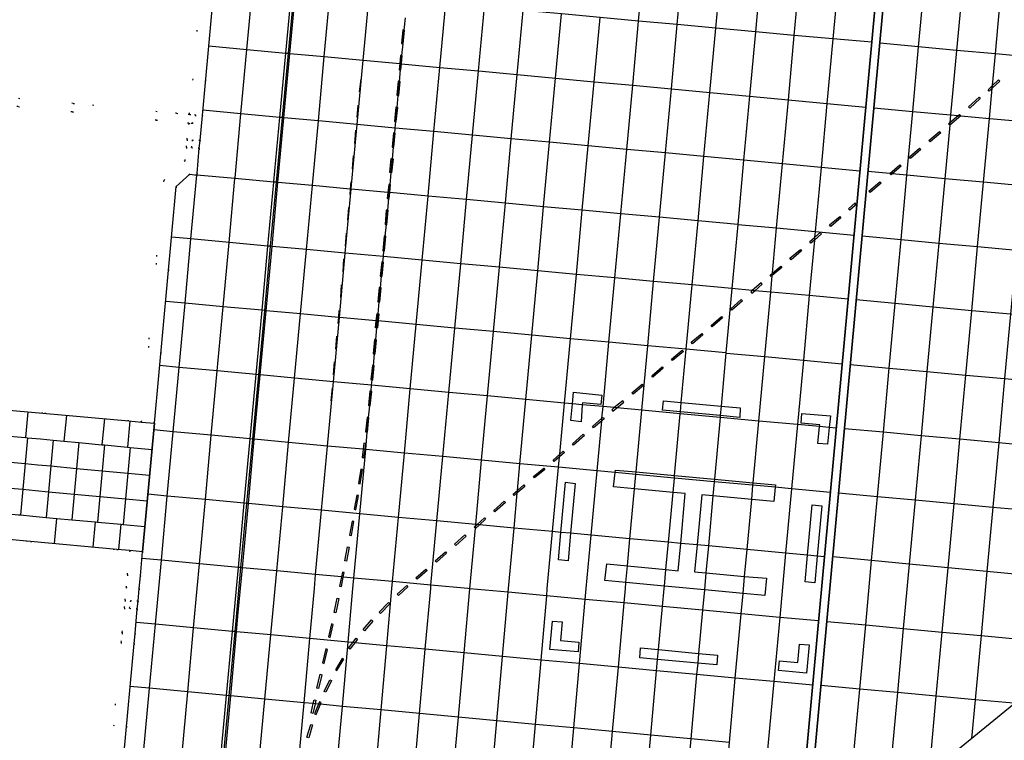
# Model space of a CAD drawing. Header units: metres. Extents: x 174791 to 179073, y 406431 to 409043.
# Tile 92 of 256: x 176082 to 176158, y 407238 to 407294. Entities that reach past the tile are written whole.
import ezdxf

# ---------------------------------------------------------------- set-up
doc = ezdxf.new("R2010")
doc.units = ezdxf.units.M
doc.linetypes.add('DOT', pattern=[6.35, 0, -6.35])
for name, color, linetype in [('terreindeelbegroeid', 254, 'DOT'), ('terreindeelonbegroeid', 254, 'DOT'), ('wegdeel_platform_vliegverkeer', 254, 'Continuous'), ('wegdeel_rijbaan', 254, 'Continuous'), ('wegdeel_rolbaan', 254, 'Continuous'), ('weginrichtingselement_markering_vliegtuigverharding', 254, 'Continuous'), ('weginrichtingselement_voeg_vliegtuigverharding', 254, 'Continuous')]:
    doc.layers.add(name, color=color, linetype=linetype)

msp = doc.modelspace()

# ---------------------------------------------------------------- linework, layer by layer
at = {"layer": 'terreindeelbegroeid'}
for points in [[(176120.87, 407158.629, 0), (176121.16, 407163.448, 0), (176125.802, 407213.604, 0), (176137.86, 407223.429, 0), (176145.432, 407213.991, 0), (176157.218, 407223.581, 0), (176149.639, 407233.027, 0), (176149.31, 407233.446, 0), (176178.076, 407256.918, 0), (176185.172, 407334.083, 0)], [(176081.451, 407317.124, 0), (176088.469, 407316.478, 0), (176096.359, 407315.751, 0), (176097.355, 407315.659, 0), (176096.546, 407306.857, 0), (176096.336, 407304.604, 0), (176096.281, 407304.007, 0), (176096.128, 407302.372, 0), (176094.687, 407286.774, 0), (176094.685, 407286.755, 0), (176093.689, 407286.85, 0), (176085.658, 407287.613, 0), (176081.43, 407288.015, 0)], [(176097.124, 407302.28, 0), (176095.683, 407286.682, 0), (176095.503, 407284.731, 0), (176094.906, 407284.786, 0), (176094.85, 407284.189, 0), (176095.448, 407284.134, 0), (176095.269, 407282.194, 0), (176095.256, 407282.061, 0), (176094.708, 407282.135, 0), (176093.652, 407281.17, 0), (176091.965, 407262.82, 0), (176090.969, 407262.909, 0), (176092.692, 407281.647, 0), (176094.354, 407283.167, 0), (176094.452, 407284.226, 0), (176094.507, 407284.823, 0), (176094.623, 407286.076, 0), (176094.925, 407286.046, 0), (176095.168, 407286.709, 0), (176094.685, 407286.755, 0), (176094.687, 407286.774, 0), (176096.128, 407302.372, 0)], [(176081.408, 407287.365, 0), (176085.594, 407286.956, 0), (176092.117, 407286.32, 0), (176094.623, 407286.076, 0), (176094.507, 407284.823, 0), (176094.452, 407284.226, 0), (176094.354, 407283.167, 0), (176092.692, 407281.647, 0), (176090.969, 407262.909, 0), (176089.973, 407262.998, 0), (176083.319, 407263.592, 0), (176077.171, 407264.141, 0)]]:
    msp.add_polyline3d(points, dxfattribs=at)
for points in [[(176090.053, 407252.948, 0), (176089.882, 407251.083, 0), (176089.791, 407250.091, 0), (176089.701, 407249.105, 0), (176089.646, 407248.507, 0), (176089.471, 407246.609, 0), (176089.468, 407246.574, 0), (176089.4, 407245.841, 0), (176085.404, 407202.414, 0), (176085.403, 407202.396, 0), (176084.405, 407202.471, 0), (176077.417, 407202.993, 0), (176072.324, 407203.373, 0), (176071.611, 407203.41, 0), (176070.924, 407203.6, 0), (176070.066, 407204.13, 0), (176070.236, 407204.872, 0), (176070.942, 407208.156, 0), (176071.829, 407213.708, 0), (176075.6, 407254.236, 0), (176075.606, 407254.278, 0), (176082.352, 407253.657, 0), (176089.058, 407253.039, 0)], [(176091.049, 407252.856, 0), (176090.878, 407250.992, 0), (176090.787, 407250, 0), (176090.696, 407249.013, 0), (176090.099, 407249.068, 0), (176090.044, 407248.471, 0), (176090.641, 407248.416, 0), (176090.467, 407246.52, 0), (176090.464, 407246.485, 0), (176090.396, 407245.749, 0), (176086.4, 407202.322, 0), (176085.403, 407202.396, 0), (176085.404, 407202.414, 0), (176089.4, 407245.841, 0), (176089.468, 407246.574, 0), (176089.471, 407246.609, 0), (176089.646, 407248.507, 0), (176089.701, 407249.105, 0), (176089.791, 407250.091, 0), (176089.882, 407251.083, 0), (176090.053, 407252.948, 0)]]:
    msp.add_polyline3d(points, close=True, dxfattribs=at)
at = {"layer": 'terreindeelonbegroeid'}
for points in [[(176094.685, 407286.755, 0), (176095.168, 407286.709, 0), (176094.925, 407286.046, 0), (176094.623, 407286.076, 0), (176092.117, 407286.32, 0), (176085.594, 407286.956, 0), (176081.408, 407287.365, 0), (176080.739, 407287.387, 0), (176080.76, 407288.037, 0), (176081.43, 407288.015, 0), (176085.658, 407287.613, 0), (176093.689, 407286.85, 0)], [(176095.503, 407284.731, 0), (176095.448, 407284.134, 0), (176094.85, 407284.189, 0), (176094.906, 407284.786, 0)], [(176090.696, 407249.013, 0), (176090.641, 407248.416, 0), (176090.044, 407248.471, 0), (176090.099, 407249.068, 0)]]:
    msp.add_polyline3d(points, close=True, dxfattribs=at)
at = {"layer": 'wegdeel_platform_vliegverkeer'}
for points in [[(176155.521, 407371.929, 0), (176142.302, 407227.728, 0), (176141.611, 407227.164, 0), (176154.91, 407371.985, 0)], [(176187.35, 407357.08, 0), (176185.172, 407334.083, 0), (176178.076, 407256.918, 0), (176149.31, 407233.446, 0), (176142.302, 407227.728, 0), (176155.521, 407371.929, 0), (176188.396, 407368.904, 0), (176187.283, 407357.086, 0)]]:
    msp.add_polyline3d(points, close=True, dxfattribs=at)
at = {"layer": 'wegdeel_rijbaan'}
msp.add_polyline3d([(176077.171, 407264.141, 0), (176083.319, 407263.592, 0), (176089.973, 407262.998, 0), (176090.969, 407262.909, 0), (176091.965, 407262.82, 0), (176091.049, 407252.856, 0), (176090.053, 407252.948, 0), (176089.058, 407253.039, 0), (176082.352, 407253.657, 0), (176075.606, 407254.278, 0), (176075.258, 407254.31, 0), (176075.456, 407256.275, 0), (176075.996, 407262.259, 0), (176076.175, 407264.23, 0)], close=True, dxfattribs=at)
at = {"layer": 'wegdeel_rolbaan'}
for points in [[(176154.91, 407371.985, 0), (176141.611, 407227.164, 0), (176125.53, 407214.043, 0), (176125.278, 407214.081, 0), (176120.669, 407164.078, 0), (176120.325, 407159.103, 0), (176120.33, 407154.07, 0)], [(176086.4, 407202.322, 0), (176090.396, 407245.749, 0), (176090.464, 407246.485, 0), (176090.467, 407246.52, 0), (176090.641, 407248.416, 0), (176090.696, 407249.013, 0), (176090.787, 407250, 0), (176090.878, 407250.992, 0), (176091.049, 407252.856, 0), (176091.965, 407262.82, 0), (176093.652, 407281.17, 0), (176094.708, 407282.135, 0), (176095.256, 407282.061, 0), (176095.269, 407282.194, 0), (176095.448, 407284.134, 0), (176095.503, 407284.731, 0), (176095.683, 407286.682, 0), (176097.124, 407302.28, 0)]]:
    msp.add_polyline3d(points, dxfattribs=at)
at = {"layer": 'weginrichtingselement_markering_vliegtuigverharding'}
for p, q in [((176107.966, 407289.502), (176107.834, 407288.503)), ((176107.75, 407287.48), (176107.673, 407286.511)), ((176107.551, 407285.542), (176107.479, 407284.498)), ((176107.369, 407283.545), (176107.301, 407282.547)), ((176107.006, 407279.551), (176106.937, 407278.553)), ((176106.825, 407277.554), (176106.756, 407276.556)), ((176106.643, 407275.557), (176106.574, 407274.559)), ((176106.462, 407273.56), (176106.393, 407272.562)), ((176106.095, 407269.563), (176106.009, 407268.552)), ((176105.907, 407267.577), (176105.825, 407266.559)), ((176105.748, 407265.571), (176105.641, 407264.562)), ((176104.947, 407243.32), (176104.687, 407242.248))]:
    msp.add_line(p, q, dxfattribs=at)
for points in [[(176102.795, 407296.467, 0), (176102.336, 407291.504, 0), (176101.875, 407286.519, 0), (176101.411, 407281.5, 0), (176100.953, 407276.54, 0), (176100.492, 407271.555, 0), (176100.032, 407266.578, 0), (176099.57, 407261.588, 0), (176099.11, 407256.604, 0), (176098.65, 407251.628, 0), (176098.268, 407247.499, 0), (176098.191, 407246.662, 0), (176097.732, 407241.689, 0), (176097.269, 407236.669, 0), (176096.814, 407231.736, 0), (176096.354, 407226.748, 0), (176095.896, 407221.778, 0), (176095.435, 407216.788, 0), (176094.977, 407211.814, 0), (176094.518, 407206.846, 0)], [(176094.687, 407206.831, 0), (176095.142, 407211.798, 0), (176095.598, 407216.773, 0), (176096.056, 407221.763, 0), (176096.511, 407226.734, 0), (176096.968, 407231.721, 0), (176097.42, 407236.655, 0), (176097.88, 407241.675, 0), (176098.336, 407246.649, 0), (176098.474, 407248.152, 0), (176098.793, 407251.615, 0), (176099.252, 407256.591, 0), (176099.712, 407261.575, 0), (176100.172, 407266.565, 0), (176100.631, 407271.543, 0), (176101.09, 407276.527, 0), (176101.548, 407281.488, 0), (176102.01, 407286.506, 0), (176102.47, 407291.492, 0), (176102.928, 407296.455, 0)], [(176111.27, 407292.241, 0), (176111.368, 407293.302, 0), (176111.347, 407293.304, 0), (176111.229, 407293.315, 0), (176111.131, 407292.254, 0), (176111.249, 407292.243, 0), (176111.27, 407292.241, 0)], [(176111.084, 407290.219, 0), (176111.128, 407290.688, 0), (176111.187, 407291.327, 0), (176111.165, 407291.329, 0), (176111.048, 407291.34, 0), (176110.989, 407290.701, 0), (176110.945, 407290.232, 0), (176111.063, 407290.221, 0), (176111.084, 407290.219, 0)], [(176110.917, 407288.234, 0), (176111.014, 407289.321, 0), (176110.98, 407289.324, 0), (176110.875, 407289.333, 0), (176110.778, 407288.246, 0), (176110.88, 407288.237, 0), (176110.917, 407288.234, 0)], [(176157.527, 407289.346, 0), (176156.943, 407288.795, 0), (176156.711, 407288.576, 0), (176156.615, 407288.678, 0), (176156.963, 407289.006, 0), (176157.431, 407289.448, 0), (176157.527, 407289.346, 0)], [(176156.018, 407287.984, 0), (176155.201, 407287.258, 0), (176155.108, 407287.363, 0), (176155.925, 407288.089, 0), (176156.018, 407287.984, 0)], [(176110.724, 407286.208, 0), (176110.839, 407287.3, 0), (176110.794, 407287.305, 0), (176110.7, 407287.315, 0), (176110.585, 407286.223, 0), (176110.693, 407286.211, 0), (176110.724, 407286.208, 0)], [(176154.5, 407286.659, 0), (176153.643, 407285.93, 0), (176153.552, 407286.037, 0), (176153.661, 407286.13, 0), (176154.304, 407286.677, 0), (176154.409, 407286.766, 0), (176154.5, 407286.659, 0)], [(176152.95, 407285.33, 0), (176152.12, 407284.625, 0), (176152.029, 407284.732, 0), (176152.859, 407285.437, 0), (176152.95, 407285.33, 0)], [(176110.541, 407284.216, 0), (176110.645, 407285.316, 0), (176110.611, 407285.319, 0), (176110.506, 407285.329, 0), (176110.402, 407284.229, 0), (176110.509, 407284.219, 0), (176110.541, 407284.216, 0)], [(176151.398, 407284.037, 0), (176150.605, 407283.356, 0), (176150.514, 407283.462, 0), (176151.307, 407284.143, 0), (176151.398, 407284.037, 0)], [(176110.22, 407282.255, 0), (176110.331, 407283.337, 0), (176110.427, 407283.327, 0), (176110.47, 407283.323, 0), (176110.359, 407282.241, 0), (176110.327, 407282.244, 0), (176110.22, 407282.255, 0)], [(176149.003, 407282.177, 0), (176149.788, 407282.864, 0), (176149.88, 407282.759, 0), (176149.187, 407282.152, 0), (176149.095, 407282.072, 0), (176149.01, 407282.169, 0), (176149.003, 407282.177, 0)], [(176107.188, 407281.548, 0), (176107.148, 407280.977, 0), (176107.119, 407280.55, 0)], [(176110.169, 407280.231, 0), (176110.214, 407280.698, 0), (176110.275, 407281.324, 0), (176110.242, 407281.327, 0), (176110.136, 407281.338, 0), (176110.075, 407280.71, 0), (176110.03, 407280.245, 0), (176110.141, 407280.234, 0), (176110.169, 407280.231, 0)], [(176148.324, 407281.424, 0), (176147.471, 407280.699, 0), (176147.38, 407280.806, 0), (176148.233, 407281.531, 0), (176148.324, 407281.424, 0)], [(176109.995, 407278.212, 0), (176110.082, 407279.329, 0), (176110.058, 407279.331, 0), (176109.942, 407279.34, 0), (176109.855, 407278.223, 0), (176109.956, 407278.215, 0), (176109.995, 407278.212, 0)], [(176145.888, 407279.342, 0), (176145.8, 407279.435, 0), (176146.318, 407279.915, 0), (176146.312, 407279.704, 0), (176145.888, 407279.342, 0)], [(176145.208, 407278.739, 0), (176144.417, 407278.083, 0), (176144.328, 407278.191, 0), (176145.119, 407278.847, 0), (176145.208, 407278.739, 0)], [(176109.81, 407276.183, 0), (176109.914, 407277.314, 0), (176109.873, 407277.318, 0), (176109.775, 407277.327, 0), (176109.671, 407276.196, 0), (176109.769, 407276.187, 0), (176109.81, 407276.183, 0)], [(176143.701, 407277.495, 0), (176143.152, 407277.021, 0), (176142.884, 407276.79, 0), (176142.793, 407276.896, 0), (176143.171, 407277.222, 0), (176143.61, 407277.601, 0), (176143.701, 407277.495, 0)], [(176142.158, 407276.175, 0), (176141.346, 407275.499, 0), (176141.256, 407275.607, 0), (176142.068, 407276.283, 0), (176142.158, 407276.175, 0)], [(176109.618, 407274.215, 0), (176109.732, 407275.312, 0), (176109.689, 407275.316, 0), (176109.593, 407275.326, 0), (176109.479, 407274.229, 0), (176109.588, 407274.218, 0), (176109.618, 407274.215, 0)], [(176140.627, 407274.881, 0), (176139.88, 407274.263, 0), (176139.799, 407274.196, 0), (176139.71, 407274.304, 0), (176139.898, 407274.46, 0), (176140.538, 407274.989, 0), (176140.627, 407274.881, 0)], [(176109.437, 407272.218, 0), (176109.548, 407273.319, 0), (176109.506, 407273.323, 0), (176109.409, 407273.333, 0), (176109.298, 407272.232, 0), (176109.404, 407272.221, 0), (176109.437, 407272.218, 0)], [(176138.307, 407272.907, 0), (176138.522, 407273.095, 0), (176139.106, 407273.605, 0), (176139.014, 407273.71, 0), (176138.329, 407273.112, 0), (176138.215, 407273.012, 0), (176138.307, 407272.907, 0)], [(176137.571, 407272.303, 0), (176136.759, 407271.581, 0), (176136.666, 407271.686, 0), (176137.478, 407272.408, 0), (176137.571, 407272.303, 0)], [(176106.28, 407271.563, 0), (176106.235, 407271.027, 0), (176106.196, 407270.562, 0)], [(176109.118, 407270.225, 0), (176109.172, 407270.758, 0), (176109.23, 407271.322, 0), (176109.321, 407271.313, 0), (176109.369, 407271.308, 0), (176109.312, 407270.745, 0), (176109.257, 407270.211, 0), (176109.22, 407270.215, 0), (176109.118, 407270.225, 0)], [(176136.033, 407270.986, 0), (176135.229, 407270.28, 0), (176135.137, 407270.385, 0), (176135.941, 407271.091, 0), (176136.033, 407270.986, 0)], [(176134.499, 407269.68, 0), (176133.691, 407268.985, 0), (176133.6, 407269.091, 0), (176134.408, 407269.786, 0), (176134.499, 407269.68, 0)], [(176109.083, 407268.194, 0), (176109.178, 407269.297, 0), (176109.136, 407269.301, 0), (176109.039, 407269.309, 0), (176108.944, 407268.206, 0), (176109.034, 407268.198, 0), (176109.083, 407268.194, 0)], [(176132.989, 407268.381, 0), (176132.158, 407267.682, 0), (176132.068, 407267.789, 0), (176132.899, 407268.488, 0), (176132.989, 407268.381, 0)], [(176108.9, 407266.187, 0), (176109.007, 407267.289, 0), (176108.951, 407267.295, 0), (176108.868, 407267.303, 0), (176108.761, 407266.201, 0), (176108.85, 407266.192, 0), (176108.9, 407266.187, 0)], [(176131.432, 407267.087, 0), (176130.629, 407266.387, 0), (176130.537, 407266.493, 0), (176131.34, 407267.193, 0), (176131.432, 407267.087, 0)], [(176129.89, 407265.75, 0), (176129.09, 407265.069, 0), (176128.999, 407265.176, 0), (176129.799, 407265.857, 0), (176129.89, 407265.75, 0)], [(176108.709, 407264.174, 0), (176108.821, 407265.288, 0), (176108.767, 407265.293, 0), (176108.682, 407265.302, 0), (176108.57, 407264.188, 0), (176108.664, 407264.179, 0), (176108.709, 407264.174, 0)], [(176125.052, 407262.928, 0), (176124.267, 407263.022, 0), (176124.386, 407264.326, 0), (176124.467, 407265.219, 0), (176126.653, 407265.004, 0), (176126.591, 407264.27, 0), (176125.161, 407264.403, 0), (176125.15, 407264.255, 0), (176125.052, 407262.928, 0)], [(176127.528, 407263.756, 0), (176127.83, 407264.008, 0), (176128.372, 407264.458, 0), (176128.282, 407264.566, 0), (176127.633, 407264.026, 0), (176127.438, 407263.864, 0), (176127.528, 407263.756, 0)], [(176131.359, 407263.826, 0), (176131.451, 407264.549, 0), (176132.828, 407264.425, 0), (176135.919, 407264.147, 0), (176137.397, 407264.014, 0), (176137.372, 407263.274, 0), (176135.852, 407263.414, 0), (176132.761, 407263.697, 0), (176131.359, 407263.826, 0)], [(176108.484, 407262.133, 0), (176108.606, 407263.257, 0), (176108.58, 407263.26, 0), (176108.467, 407263.272, 0), (176108.345, 407262.148, 0), (176108.476, 407262.134, 0), (176108.484, 407262.133, 0)], [(176126.851, 407263.163, 0), (176126.658, 407262.996, 0), (176126.024, 407262.448, 0), (176125.932, 407262.554, 0), (176126.677, 407263.198, 0), (176126.759, 407263.269, 0), (176126.851, 407263.163, 0)], [(176142.112, 407262.824, 0), (176142.187, 407263.582, 0), (176144.394, 407263.382, 0), (176144.298, 407262.485, 0), (176144.159, 407261.183, 0), (176143.422, 407261.254, 0), (176143.548, 407262.554, 0), (176143.562, 407262.697, 0), (176142.112, 407262.824, 0)], [(176125.321, 407261.864, 0), (176124.472, 407261.124, 0), (176124.38, 407261.23, 0), (176125.229, 407261.97, 0), (176125.321, 407261.864, 0)], [(176108.219, 407260.141, 0), (176108.3, 407260.783, 0), (176108.358, 407261.245, 0), (176108.219, 407261.262, 0), (176108.16, 407260.796, 0), (176108.08, 407260.158, 0), (176108.219, 407260.141, 0)], [(176123.763, 407260.544, 0), (176123.382, 407260.208, 0), (176122.972, 407259.848, 0), (176122.88, 407259.953, 0), (176123.4, 407260.411, 0), (176123.671, 407260.649, 0), (176123.763, 407260.544, 0)], [(176107.929, 407258.128, 0), (176108.108, 407259.223, 0), (176107.97, 407259.246, 0), (176107.791, 407258.151, 0), (176107.929, 407258.128, 0)], [(176122.247, 407259.239, 0), (176121.456, 407258.579, 0), (176121.366, 407258.686, 0), (176122.157, 407259.346, 0), (176122.247, 407259.239, 0)], [(176139.439, 407250.795, 0), (176139.318, 407249.462, 0), (176137.616, 407249.62, 0), (176134.616, 407249.897, 0), (176131.517, 407250.184, 0), (176128.533, 407250.461, 0), (176126.886, 407250.613, 0), (176127.042, 407251.907, 0), (176128.652, 407251.755, 0), (176131.636, 407251.474, 0), (176132.59, 407251.384, 0), (176132.782, 407253.499, 0), (176133.134, 407257.363, 0), (176132.186, 407257.454, 0), (176129.203, 407257.742, 0), (176127.583, 407257.898, 0), (176127.698, 407258.994, 0), (176127.718, 407259.189, 0), (176129.323, 407259.041, 0), (176132.307, 407258.765, 0), (176135.401, 407258.479, 0), (176138.404, 407258.201, 0), (176140.128, 407258.042, 0), (176140.108, 407257.85, 0), (176139.996, 407256.754, 0), (176138.286, 407256.909, 0), (176135.282, 407257.182, 0), (176134.427, 407257.26, 0), (176134.06, 407253.381, 0), (176133.862, 407251.284, 0), (176134.736, 407251.207, 0), (176137.738, 407250.944, 0), (176139.439, 407250.795, 0)], [(176120.704, 407257.923, 0), (176120.107, 407257.414, 0), (176119.869, 407257.211, 0), (176119.778, 407257.318, 0), (176120.125, 407257.614, 0), (176120.613, 407258.03, 0), (176120.704, 407257.923, 0)], [(176124.049, 407252.155, 0), (176123.304, 407252.232, 0), (176123.493, 407254.355, 0), (176123.839, 407258.248, 0), (176124.59, 407258.147, 0), (176124.241, 407254.286, 0), (176124.049, 407252.155, 0)], [(176107.66, 407257.236, 0), (176107.447, 407256.142, 0), (176107.584, 407256.115, 0), (176107.797, 407257.209, 0), (176107.66, 407257.236, 0)], [(176119.191, 407256.667, 0), (176118.371, 407255.956, 0), (176118.279, 407256.062, 0), (176119.099, 407256.773, 0), (176119.191, 407256.667, 0)], [(176142.969, 407256.482, 0), (176143.731, 407256.401, 0), (176143.377, 407252.521, 0), (176143.188, 407250.448, 0), (176142.434, 407250.509, 0), (176142.62, 407252.591, 0), (176142.969, 407256.482, 0)], [(176107.303, 407255.232, 0), (176107.103, 407254.13, 0), (176107.241, 407254.105, 0), (176107.441, 407255.207, 0), (176107.303, 407255.232, 0)], [(176117.656, 407255.369, 0), (176117.178, 407254.937, 0), (176116.869, 407254.659, 0), (176116.859, 407254.67, 0), (176116.775, 407254.763, 0), (176116.876, 407254.854, 0), (176116.988, 407254.955, 0), (176117.562, 407255.473, 0), (176117.656, 407255.369, 0)], [(176116.144, 407254.049, 0), (176115.333, 407253.332, 0), (176115.24, 407253.437, 0), (176116.051, 407254.154, 0), (176116.144, 407254.049, 0)], [(176107.068, 407253.203, 0), (176106.859, 407252.12, 0), (176106.722, 407252.147, 0), (176106.931, 407253.23, 0), (176107.068, 407253.203, 0)], [(176114.622, 407252.734, 0), (176113.832, 407252.05, 0), (176113.74, 407252.156, 0), (176114.53, 407252.84, 0), (176114.622, 407252.734, 0)], [(176106.468, 407250.151, 0), (176106.615, 407250.892, 0), (176106.683, 407251.233, 0), (176106.546, 407251.26, 0), (176106.475, 407250.905, 0), (176106.331, 407250.178, 0), (176106.468, 407250.151, 0)], [(176113.116, 407251.407, 0), (176112.332, 407250.735, 0), (176112.241, 407250.841, 0), (176113.025, 407251.513, 0), (176113.116, 407251.407, 0)], [(176111.632, 407250.132, 0), (176110.895, 407249.45, 0), (176110.8, 407249.553, 0), (176111.537, 407250.235, 0), (176111.632, 407250.132, 0)], [(176106.279, 407249.226, 0), (176106.044, 407248.114, 0), (176105.907, 407248.143, 0), (176106.142, 407249.255, 0), (176106.279, 407249.226, 0)], [(176110.225, 407248.812, 0), (176109.489, 407248.067, 0), (176109.389, 407248.165, 0), (176110.125, 407248.91, 0), (176110.225, 407248.812, 0)], [(176105.593, 407246.212, 0), (176105.835, 407247.22, 0), (176105.699, 407247.253, 0), (176105.457, 407246.245, 0), (176105.593, 407246.212, 0)], [(176108.909, 407247.47, 0), (176108.259, 407246.731, 0), (176108.154, 407246.823, 0), (176108.804, 407247.562, 0), (176108.909, 407247.47, 0)], [(176124.888, 407245.842, 0), (176124.837, 407245.083, 0), (176122.635, 407245.281, 0), (176122.849, 407247.482, 0), (176123.581, 407247.408, 0), (176123.458, 407245.961, 0), (176124.888, 407245.842, 0)], [(176107.715, 407246.072, 0), (176107.509, 407245.797, 0), (176107.131, 407245.294, 0), (176107.019, 407245.378, 0), (176107.345, 407245.813, 0), (176107.603, 407246.156, 0), (176107.715, 407246.072, 0)], [(176141.994, 407245.698, 0), (176142.754, 407245.631, 0), (176142.551, 407243.434, 0), (176140.362, 407243.648, 0), (176140.452, 407244.407, 0), (176141.874, 407244.259, 0), (176141.994, 407245.698, 0)], [(176105.141, 407244.196, 0), (176105.391, 407245.285, 0), (176105.255, 407245.316, 0), (176105.005, 407244.227, 0), (176105.141, 407244.196, 0)], [(176135.648, 407244.828, 0), (176135.587, 407244.085, 0), (176134.098, 407244.222, 0), (176130.994, 407244.507, 0), (176129.606, 407244.634, 0), (176129.667, 407245.397, 0), (176131.064, 407245.264, 0), (176134.166, 407244.969, 0), (176135.648, 407244.828, 0)], [(176106.53, 407244.585, 0), (176106.002, 407243.708, 0), (176106.122, 407243.636, 0), (176106.65, 407244.513, 0), (176106.53, 407244.585, 0)], [(176104.947, 407243.32, 0), (176104.687, 407242.248, 0), (176104.551, 407242.281, 0), (176104.811, 407243.353, 0), (176104.947, 407243.32, 0)], [(176105.133, 407242.018, 0), (176105.575, 407242.927, 0), (176105.701, 407242.866, 0), (176105.259, 407241.957, 0), (176105.133, 407242.018, 0)], [(176104.487, 407241.348, 0), (176104.423, 407241.064, 0), (176104.255, 407240.321, 0), (176104.118, 407240.352, 0), (176104.282, 407241.077, 0), (176104.35, 407241.379, 0), (176104.487, 407241.348, 0)], [(176104.487, 407241.348, 0), (176104.423, 407241.064, 0), (176104.255, 407240.321, 0)], [(176104.762, 407241.218, 0), (176104.689, 407241.039, 0), (176104.387, 407240.293, 0), (176104.517, 407240.24, 0), (176104.835, 407241.025, 0), (176104.892, 407241.165, 0), (176104.762, 407241.218, 0)], [(176104.223, 407239.429, 0), (176103.933, 407238.435, 0), (176103.799, 407238.474, 0), (176104.089, 407239.468, 0), (176104.223, 407239.429, 0)]]:
    msp.add_polyline3d(points, dxfattribs=at)
at = {"layer": 'weginrichtingselement_voeg_vliegtuigverharding'}
for p, q in [((176082.151, 407263.696), (176081.966, 407261.704)), ((176085.139, 407263.429), (176084.953, 407261.426)), ((176088.088, 407263.166), (176087.9, 407261.151)), ((176090.07, 407262.989), (176089.882, 407260.967)), ((176084.22, 407253.485), (176084.402, 407255.443)), ((176087.207, 407253.21), (176087.389, 407255.165)), ((176089.199, 407253.027), (176089.381, 407254.979))]:
    msp.add_line(p, q, dxfattribs=at)
for points in [[(176128.142, 407279.073, 0), (176128.601, 407284.05, 0), (176129.059, 407289.023, 0), (176129.518, 407294, 0), (176129.979, 407299.005, 0)], [(176131.141, 407278.804, 0), (176131.599, 407283.773, 0), (176132.058, 407288.745, 0), (176132.517, 407293.723, 0), (176132.978, 407298.723, 0)], [(176134.125, 407278.519, 0), (176134.584, 407283.497, 0), (176135.042, 407288.468, 0), (176135.501, 407293.448, 0), (176135.961, 407298.442, 0)], [(176139.028, 407298.154, 0), (176138.572, 407293.164, 0), (176138.117, 407288.182, 0), (176137.662, 407283.213, 0), (176137.207, 407278.237, 0), (176136.752, 407273.255, 0), (176136.295, 407268.265, 0), (176135.919, 407264.147, 0), (176135.852, 407263.414, 0), (176135.839, 407263.267, 0), (176135.401, 407258.479, 0), (176135.383, 407258.286, 0), (176135.282, 407257.182, 0), (176134.927, 407253.301, 0), (176134.736, 407251.207, 0), (176134.616, 407249.897, 0), (176134.472, 407248.319, 0), (176134.166, 407244.969, 0), (176134.098, 407244.222, 0), (176134.017, 407243.337, 0), (176133.56, 407238.341, 0), (176133.104, 407233.358, 0)], [(176135.062, 407221.82, 0), (176135.183, 407223.144, 0), (176135.643, 407228.141, 0), (176136.097, 407233.082, 0), (176136.554, 407238.061, 0), (176137.013, 407243.059, 0), (176137.471, 407248.042, 0), (176137.616, 407249.62, 0), (176137.738, 407250.944, 0), (176137.929, 407253.024, 0), (176138.286, 407256.909, 0), (176138.387, 407258.009, 0), (176138.404, 407258.201, 0), (176138.844, 407262.989, 0), (176139.303, 407267.984, 0), (176139.762, 407272.982, 0), (176139.88, 407274.263, 0), (176139.898, 407274.46, 0), (176140.219, 407277.956, 0), (176140.676, 407282.93, 0), (176141.133, 407287.898, 0), (176141.591, 407292.894, 0), (176142.048, 407297.867, 0)], [(176138.572, 407293.164, 0), (176135.501, 407293.448, 0), (176132.517, 407293.723, 0), (176129.518, 407294, 0), (176126.53, 407294.276, 0), (176123.534, 407294.552, 0), (176120.562, 407294.827, 0), (176117.553, 407295.105, 0), (176114.565, 407295.38, 0), (176111.565, 407295.657, 0), (176108.61, 407295.93, 0), (176105.601, 407296.208, 0), (176102.928, 407296.455, 0), (176102.795, 407296.467, 0), (176102.616, 407296.484, 0), (176099.6, 407296.762, 0), (176096.643, 407297.035, 0)], [(176145.041, 407297.583, 0), (176144.586, 407292.627, 0), (176144.126, 407287.615, 0), (176143.669, 407282.648, 0), (176143.212, 407277.678, 0), (176143.171, 407277.222, 0), (176143.152, 407277.021, 0), (176142.756, 407272.71, 0), (176142.296, 407267.704, 0), (176141.837, 407262.712, 0), (176141.38, 407257.733, 0), (176140.922, 407252.748, 0), (176140.464, 407247.765, 0), (176140.006, 407242.782, 0), (176139.547, 407237.782, 0), (176139.09, 407232.805, 0), (176138.636, 407227.864, 0), (176138.325, 407224.483, 0)], [(176145.597, 407230.417, 0), (176145.765, 407232.253, 0), (176146.22, 407237.227, 0), (176146.676, 407242.204, 0), (176147.131, 407247.173, 0), (176147.588, 407252.165, 0), (176148.044, 407257.137, 0), (176148.5, 407262.118, 0), (176148.956, 407267.099, 0), (176149.413, 407272.094, 0), (176149.868, 407277.06, 0), (176150.324, 407282.047, 0), (176150.778, 407286.999, 0), (176151.236, 407292.002, 0), (176151.69, 407296.959, 0)], [(176098.216, 407281.841, 0), (176098.677, 407286.814, 0), (176099.14, 407291.801, 0), (176099.6, 407296.762, 0)], [(176101.233, 407281.561, 0), (176101.694, 407286.536, 0), (176102.156, 407291.521, 0), (176102.616, 407296.484, 0)], [(176104.22, 407281.288, 0), (176104.68, 407286.26, 0), (176105.142, 407291.244, 0), (176105.601, 407296.208, 0)], [(176154.636, 407296.69, 0), (176154.178, 407291.73, 0), (176153.717, 407286.73, 0), (176153.661, 407286.13, 0), (176153.643, 407285.93, 0), (176153.26, 407281.776, 0), (176152.8, 407276.79, 0), (176152.341, 407271.822, 0), (176151.881, 407266.829, 0), (176151.421, 407261.85, 0), (176150.962, 407256.869, 0), (176150.502, 407251.891, 0), (176150.042, 407246.905, 0), (176149.584, 407241.935, 0), (176149.125, 407236.96, 0), (176148.759, 407232.997, 0)], [(176152.052, 407235.684, 0), (176152.144, 407236.682, 0), (176152.602, 407241.656, 0), (176153.06, 407246.627, 0), (176153.519, 407251.608, 0), (176153.978, 407256.593, 0), (176154.436, 407261.573, 0), (176154.895, 407266.551, 0), (176155.354, 407271.543, 0), (176155.812, 407276.513, 0), (176156.271, 407281.498, 0), (176156.728, 407286.455, 0), (176156.943, 407288.795, 0), (176156.963, 407289.006, 0), (176157.188, 407291.453, 0), (176157.645, 407296.414, 0)], [(176160.652, 407296.139, 0), (176160.296, 407292.263, 0), (176160.275, 407292.04, 0), (176160.196, 407291.175, 0), (176159.736, 407286.18, 0), (176159.28, 407281.22, 0), (176158.821, 407276.237, 0), (176158.364, 407271.264, 0), (176157.905, 407266.274, 0), (176157.447, 407261.296, 0), (176156.989, 407256.317, 0), (176156.53, 407251.325, 0), (176156.072, 407246.349, 0), (176155.615, 407241.377, 0), (176155.338, 407238.365, 0)], [(176107.228, 407281.013, 0), (176107.688, 407285.982, 0), (176108.15, 407290.964, 0), (176108.61, 407295.93, 0)], [(176113.189, 407280.451, 0), (176113.648, 407285.431, 0), (176114.107, 407290.411, 0), (176114.565, 407295.38, 0)], [(176116.179, 407280.174, 0), (176116.637, 407285.155, 0), (176117.096, 407290.134, 0), (176117.553, 407295.105, 0)], [(176119.184, 407279.904, 0), (176119.643, 407284.878, 0), (176120.103, 407289.855, 0), (176120.562, 407294.827, 0)], [(176122.153, 407279.632, 0), (176122.613, 407284.603, 0), (176123.073, 407289.579, 0), (176123.534, 407294.552, 0)], [(176110.187, 407280.729, 0), (176110.242, 407281.327, 0), (176110.327, 407282.244, 0), (176110.427, 407283.327, 0), (176110.509, 407284.219, 0), (176110.611, 407285.319, 0), (176110.646, 407285.709, 0), (176110.693, 407286.211, 0), (176110.794, 407287.305, 0), (176110.88, 407288.237, 0), (176110.98, 407289.324, 0), (176111.063, 407290.221, 0), (176111.106, 407290.69, 0), (176111.165, 407291.329, 0), (176111.249, 407292.243, 0), (176111.347, 407293.304, 0), (176111.434, 407294.243, 0)], [(176125.152, 407279.344, 0), (176125.612, 407284.326, 0), (176126.071, 407289.3, 0), (176126.53, 407294.276, 0)], [(176147.597, 407292.358, 0), (176144.586, 407292.627, 0), (176141.591, 407292.894, 0), (176138.572, 407293.164, 0)], [(176181.049, 407289.252, 0), (176178.091, 407289.525, 0), (176175.088, 407289.802, 0), (176172.119, 407290.076, 0), (176169.125, 407290.352, 0), (176166.145, 407290.627, 0), (176163.17, 407290.901, 0), (176160.196, 407291.175, 0), (176157.188, 407291.453, 0), (176154.178, 407291.73, 0), (176151.236, 407292.002, 0), (176148.219, 407292.28, 0)], [(176096.175, 407292.076, 0), (176099.14, 407291.801, 0), (176102.156, 407291.521, 0), (176102.336, 407291.504, 0), (176102.47, 407291.492, 0), (176105.142, 407291.244, 0), (176108.15, 407290.964, 0), (176110.989, 407290.701, 0), (176111.106, 407290.69, 0), (176111.128, 407290.688, 0), (176114.107, 407290.411, 0), (176117.096, 407290.134, 0), (176120.103, 407289.855, 0), (176123.073, 407289.579, 0), (176126.071, 407289.3, 0), (176129.059, 407289.023, 0), (176132.058, 407288.745, 0), (176135.042, 407288.468, 0), (176138.117, 407288.182, 0)], [(176138.117, 407288.182, 0), (176141.133, 407287.898, 0), (176144.126, 407287.615, 0), (176147.136, 407287.331, 0)], [(176137.662, 407283.213, 0), (176134.584, 407283.497, 0), (176131.599, 407283.773, 0), (176128.601, 407284.05, 0), (176125.612, 407284.326, 0), (176122.613, 407284.603, 0), (176119.643, 407284.878, 0), (176116.637, 407285.155, 0), (176113.648, 407285.431, 0), (176110.646, 407285.709, 0), (176107.688, 407285.982, 0), (176104.68, 407286.26, 0), (176102.01, 407286.506, 0), (176101.875, 407286.519, 0), (176101.694, 407286.536, 0), (176098.677, 407286.814, 0), (176095.725, 407287.087, 0)], [(176147.761, 407287.275, 0), (176150.778, 407286.999, 0), (176153.717, 407286.73, 0), (176154.304, 407286.677, 0), (176154.5, 407286.659, 0), (176156.728, 407286.455, 0), (176159.736, 407286.18, 0), (176162.711, 407285.907, 0), (176165.685, 407285.635, 0), (176168.666, 407285.363, 0), (176171.66, 407285.089, 0), (176174.63, 407284.817, 0), (176177.633, 407284.543, 0), (176180.591, 407284.272, 0)], [(176146.68, 407282.365, 0), (176143.669, 407282.648, 0), (176140.676, 407282.93, 0), (176137.662, 407283.213, 0)], [(176180.134, 407279.295, 0), (176177.176, 407279.568, 0), (176174.173, 407279.845, 0), (176171.203, 407280.12, 0), (176168.209, 407280.396, 0), (176165.228, 407280.671, 0), (176162.255, 407280.946, 0), (176159.28, 407281.22, 0), (176156.271, 407281.498, 0), (176153.26, 407281.776, 0), (176150.324, 407282.047, 0), (176149.187, 407282.152, 0), (176149.01, 407282.169, 0), (176147.307, 407282.326, 0)], [(176092.302, 407250, 0), (176092.504, 407252.196, 0), (176092.962, 407257.17, 0), (176093.422, 407262.154, 0), (176093.881, 407267.147, 0), (176094.339, 407272.121, 0), (176094.799, 407277.105, 0), (176095.255, 407282.061, 0)], [(176137.207, 407278.237, 0), (176134.125, 407278.519, 0), (176131.14, 407278.79, 0), (176128.141, 407279.063, 0), (176125.151, 407279.336, 0), (176122.151, 407279.609, 0), (176119.182, 407279.88, 0), (176116.177, 407280.154, 0), (176113.187, 407280.427, 0), (176110.214, 407280.698, 0), (176110.184, 407280.7, 0), (176110.075, 407280.71, 0), (176107.224, 407280.97, 0), (176107.148, 407280.977, 0), (176104.216, 407281.244, 0), (176101.548, 407281.488, 0), (176101.411, 407281.5, 0), (176101.229, 407281.517, 0), (176098.211, 407281.791, 0), (176095.255, 407282.061, 0)], [(176095.288, 407250, 0), (176095.465, 407251.922, 0), (176095.922, 407256.898, 0), (176096.38, 407261.882, 0), (176096.839, 407266.873, 0), (176097.297, 407271.849, 0), (176097.755, 407276.834, 0), (176098.211, 407281.791, 0), (176098.216, 407281.841, 0)], [(176098.329, 407250, 0), (176098.48, 407251.644, 0), (176098.938, 407256.619, 0), (176099.397, 407261.604, 0), (176099.856, 407266.594, 0), (176100.314, 407271.572, 0), (176100.773, 407276.557, 0), (176101.229, 407281.517, 0), (176101.233, 407281.561, 0)], [(176101.33, 407250, 0), (176101.456, 407251.369, 0), (176101.916, 407256.345, 0), (176102.376, 407261.329, 0), (176102.837, 407266.318, 0), (176103.297, 407271.298, 0), (176103.758, 407276.283, 0), (176104.216, 407281.244, 0), (176104.22, 407281.288, 0)], [(176104.371, 407250, 0), (176104.471, 407251.09, 0), (176104.93, 407256.067, 0), (176105.389, 407261.051, 0), (176105.849, 407266.04, 0), (176106.308, 407271.021, 0), (176106.767, 407276.007, 0), (176107.224, 407280.97, 0), (176107.228, 407281.013, 0)], [(176107.36, 407250, 0), (176107.435, 407250.817, 0), (176107.893, 407255.794, 0), (176108.352, 407260.778, 0), (176108.476, 407262.134, 0), (176108.58, 407263.26, 0), (176108.664, 407264.179, 0), (176108.767, 407265.293, 0), (176108.81, 407265.766, 0), (176108.85, 407266.192, 0), (176108.951, 407267.295, 0), (176109.034, 407268.198, 0), (176109.136, 407269.301, 0), (176109.22, 407270.215, 0), (176109.269, 407270.749, 0), (176109.321, 407271.313, 0), (176109.404, 407272.221, 0), (176109.506, 407273.323, 0), (176109.588, 407274.218, 0), (176109.689, 407275.316, 0), (176109.727, 407275.735, 0), (176109.769, 407276.187, 0), (176109.873, 407277.318, 0), (176109.956, 407278.215, 0), (176110.058, 407279.331, 0), (176110.141, 407280.234, 0), (176110.184, 407280.7, 0), (176110.187, 407280.729, 0)], [(176110.386, 407250, 0), (176110.436, 407250.539, 0), (176110.894, 407255.517, 0), (176111.353, 407260.501, 0), (176111.812, 407265.489, 0), (176112.271, 407270.473, 0), (176112.729, 407275.459, 0), (176113.187, 407280.427, 0), (176113.189, 407280.451, 0)], [(176113.391, 407250, 0), (176113.415, 407250.264, 0), (176113.875, 407255.242, 0), (176114.336, 407260.226, 0), (176114.797, 407265.213, 0), (176115.257, 407270.198, 0), (176115.718, 407275.185, 0), (176116.177, 407280.154, 0), (176116.179, 407280.174, 0)], [(176116.429, 407250, 0), (176116.859, 407254.67, 0), (176116.876, 407254.854, 0), (176116.886, 407254.964, 0), (176117.345, 407259.949, 0), (176117.805, 407264.935, 0), (176118.264, 407269.922, 0), (176118.724, 407274.909, 0), (176119.182, 407279.88, 0), (176119.184, 407279.904, 0)], [(176119.424, 407250, 0), (176119.856, 407254.69, 0), (176120.107, 407257.414, 0), (176120.125, 407257.614, 0), (176120.315, 407259.675, 0), (176120.774, 407264.66, 0), (176121.234, 407269.649, 0), (176121.693, 407274.637, 0), (176122.151, 407279.609, 0), (176122.153, 407279.632, 0)], [(176122.437, 407250, 0), (176122.845, 407254.415, 0), (176123.307, 407259.399, 0), (176123.382, 407260.208, 0), (176123.4, 407260.411, 0), (176123.768, 407264.383, 0), (176124.229, 407269.374, 0), (176124.691, 407274.362, 0), (176125.151, 407279.336, 0), (176125.152, 407279.344, 0)], [(176125.458, 407250, 0), (176125.84, 407254.139, 0), (176126.3, 407259.123, 0), (176126.658, 407262.996, 0), (176126.677, 407263.198, 0), (176126.76, 407264.107, 0), (176127.221, 407269.099, 0), (176127.682, 407274.087, 0), (176128.141, 407279.063, 0), (176128.142, 407279.073, 0)], [(176128.491, 407250, 0), (176128.533, 407250.461, 0), (176128.652, 407251.755, 0), (176128.846, 407253.861, 0), (176129.203, 407257.742, 0), (176129.305, 407258.846, 0), (176129.323, 407259.041, 0), (176129.763, 407263.829, 0), (176130.223, 407268.823, 0), (176130.682, 407273.812, 0), (176131.14, 407278.79, 0), (176131.141, 407278.804, 0)], [(176131.5, 407250, 0), (176131.517, 407250.184, 0), (176131.636, 407251.474, 0), (176131.83, 407253.586, 0), (176132.186, 407257.454, 0), (176132.289, 407258.571, 0), (176132.307, 407258.765, 0), (176132.747, 407263.553, 0), (176132.761, 407263.697, 0), (176132.828, 407264.425, 0), (176133.207, 407268.548, 0), (176133.667, 407273.538, 0), (176134.125, 407278.519, 0)], [(176137.207, 407278.237, 0), (176140.219, 407277.956, 0), (176143.212, 407277.678, 0), (176146.224, 407277.397, 0)], [(176136.752, 407273.255, 0), (176133.667, 407273.538, 0), (176130.682, 407273.812, 0), (176127.682, 407274.087, 0), (176124.691, 407274.362, 0), (176121.693, 407274.637, 0), (176118.724, 407274.909, 0), (176115.718, 407275.185, 0), (176112.729, 407275.459, 0), (176109.727, 407275.735, 0), (176106.767, 407276.007, 0), (176103.758, 407276.283, 0), (176101.09, 407276.527, 0), (176100.953, 407276.54, 0), (176100.773, 407276.557, 0), (176097.755, 407276.834, 0), (176094.799, 407277.105, 0), (176093.314, 407277.241, 0)], [(176146.85, 407277.337, 0), (176149.868, 407277.06, 0), (176152.8, 407276.79, 0), (176155.812, 407276.513, 0), (176158.821, 407276.237, 0), (176161.797, 407275.963, 0), (176164.769, 407275.69, 0), (176167.751, 407275.416, 0), (176170.745, 407275.141, 0), (176173.715, 407274.868, 0), (176176.718, 407274.592, 0), (176179.676, 407274.32, 0)], [(176145.768, 407272.437, 0), (176142.756, 407272.71, 0), (176139.762, 407272.982, 0), (176138.522, 407273.095, 0), (176138.329, 407273.112, 0), (176136.752, 407273.255, 0)], [(176136.312, 407268.263, 0), (176136.295, 407268.265, 0), (176133.207, 407268.548, 0), (176130.223, 407268.823, 0), (176127.221, 407269.099, 0), (176124.229, 407269.374, 0), (176121.234, 407269.649, 0), (176118.264, 407269.922, 0), (176115.257, 407270.198, 0), (176112.271, 407270.473, 0), (176109.312, 407270.745, 0), (176109.269, 407270.749, 0), (176109.172, 407270.758, 0), (176106.308, 407271.021, 0), (176106.235, 407271.027, 0), (176103.297, 407271.298, 0), (176100.631, 407271.543, 0), (176100.492, 407271.555, 0), (176100.314, 407271.572, 0), (176097.297, 407271.849, 0), (176094.339, 407272.121, 0), (176092.849, 407272.258, 0)], [(176179.218, 407269.333, 0), (176176.259, 407269.607, 0), (176173.257, 407269.885, 0), (176170.287, 407270.16, 0), (176167.293, 407270.437, 0), (176164.31, 407270.714, 0), (176161.339, 407270.989, 0), (176158.364, 407271.264, 0), (176155.354, 407271.543, 0), (176152.341, 407271.822, 0), (176149.413, 407272.094, 0), (176146.395, 407272.373, 0)], [(176136.312, 407268.263, 0), (176139.303, 407267.984, 0), (176142.296, 407267.704, 0), (176145.308, 407267.423, 0)], [(176144.85, 407262.434, 0), (176144.298, 407262.485, 0), (176143.548, 407262.554, 0), (176141.837, 407262.712, 0), (176138.844, 407262.989, 0), (176135.839, 407263.267, 0), (176132.747, 407263.553, 0), (176129.763, 407263.829, 0), (176127.83, 407264.008, 0), (176127.633, 407264.026, 0), (176126.76, 407264.107, 0), (176125.15, 407264.255, 0), (176124.386, 407264.326, 0), (176123.768, 407264.383, 0), (176120.774, 407264.66, 0), (176117.805, 407264.935, 0), (176114.797, 407265.213, 0), (176111.812, 407265.489, 0), (176108.81, 407265.766, 0), (176105.849, 407266.04, 0), (176102.837, 407266.318, 0), (176100.172, 407266.565, 0), (176100.032, 407266.578, 0), (176099.856, 407266.594, 0), (176096.839, 407266.873, 0), (176093.881, 407267.147, 0), (176092.363, 407267.287, 0)], [(176145.937, 407267.377, 0), (176148.956, 407267.099, 0), (176151.881, 407266.829, 0), (176154.895, 407266.551, 0), (176157.905, 407266.274, 0), (176160.88, 407266, 0), (176163.851, 407265.726, 0), (176166.834, 407265.451, 0), (176169.829, 407265.175, 0), (176172.799, 407264.901, 0), (176175.801, 407264.625, 0), (176178.76, 407264.352, 0)], [(176058.042, 407261.834, 0), (176060.033, 407261.655, 0), (176062.025, 407261.476, 0), (176064.017, 407261.297, 0), (176066.009, 407261.118, 0), (176068.001, 407260.939, 0), (176069.993, 407260.76, 0), (176071.985, 407260.581, 0), (176073.977, 407260.402, 0), (176075.969, 407260.223, 0), (176077.962, 407260.044, 0), (176079.953, 407259.865, 0), (176081.945, 407259.686, 0), (176082.93, 407259.597, 0)], [(176075.996, 407262.259, 0), (176076.152, 407262.244, 0), (176078.144, 407262.059, 0), (176078.999, 407261.98, 0), (176079.984, 407261.888, 0), (176080.135, 407261.874, 0), (176081.966, 407261.704, 0), (176082.126, 407261.689, 0), (176083.125, 407261.596, 0)], [(176144.392, 407257.455, 0), (176141.38, 407257.733, 0), (176140.108, 407257.85, 0), (176138.387, 407258.009, 0), (176135.383, 407258.286, 0), (176132.289, 407258.571, 0), (176129.305, 407258.846, 0), (176127.698, 407258.994, 0), (176126.3, 407259.123, 0), (176123.307, 407259.399, 0), (176120.315, 407259.675, 0), (176117.345, 407259.949, 0), (176114.336, 407260.226, 0), (176111.353, 407260.501, 0), (176108.352, 407260.778, 0), (176108.3, 407260.783, 0), (176108.16, 407260.796, 0), (176105.389, 407261.051, 0), (176102.376, 407261.329, 0), (176099.712, 407261.575, 0), (176099.57, 407261.588, 0), (176099.397, 407261.604, 0), (176096.38, 407261.882, 0), (176093.422, 407262.154, 0), (176091.919, 407262.293, 0)], [(176178.302, 407259.379, 0), (176175.343, 407259.651, 0), (176172.341, 407259.927, 0), (176169.371, 407260.2, 0), (176166.376, 407260.475, 0), (176163.392, 407260.749, 0), (176160.422, 407261.023, 0), (176157.447, 407261.296, 0), (176154.436, 407261.573, 0), (176151.421, 407261.85, 0), (176148.5, 407262.118, 0), (176145.48, 407262.396, 0)], [(176082.126, 407261.689, 0), (176081.945, 407259.686, 0), (176081.765, 407257.693, 0), (176081.585, 407255.705, 0)], [(176083.125, 407261.596, 0), (176084.118, 407261.503, 0), (176084.953, 407261.426, 0), (176086.109, 407261.318, 0), (176087.9, 407261.151, 0), (176088.101, 407261.133, 0), (176089.882, 407260.967, 0), (176090.092, 407260.947, 0), (176091.779, 407260.791, 0)], [(176084.118, 407261.503, 0), (176083.937, 407259.503, 0), (176083.757, 407257.511, 0), (176083.577, 407255.519, 0)], [(176086.109, 407261.318, 0), (176085.928, 407259.318, 0), (176085.748, 407257.326, 0), (176085.568, 407255.334, 0)], [(176088.101, 407261.133, 0), (176087.92, 407259.133, 0), (176087.74, 407257.141, 0), (176087.56, 407255.149, 0)], [(176090.092, 407260.947, 0), (176089.911, 407258.948, 0), (176089.731, 407256.955, 0), (176089.551, 407254.964, 0)], [(176057.862, 407259.842, 0), (176059.853, 407259.663, 0), (176061.845, 407259.484, 0), (176063.838, 407259.305, 0), (176065.829, 407259.126, 0), (176067.821, 407258.947, 0), (176069.813, 407258.768, 0), (176071.806, 407258.589, 0), (176073.797, 407258.41, 0), (176075.789, 407258.231, 0), (176077.782, 407258.051, 0), (176079.773, 407257.872, 0), (176081.765, 407257.693, 0), (176082.736, 407257.606, 0)], [(176082.93, 407259.597, 0), (176083.937, 407259.503, 0), (176085.928, 407259.318, 0), (176087.92, 407259.133, 0), (176089.911, 407258.948, 0), (176091.595, 407258.791, 0)], [(176082.736, 407257.606, 0), (176083.757, 407257.511, 0), (176085.748, 407257.326, 0), (176087.74, 407257.141, 0), (176089.731, 407256.955, 0), (176091.412, 407256.799, 0)], [(176143.935, 407252.47, 0), (176143.377, 407252.521, 0), (176142.62, 407252.591, 0), (176140.922, 407252.748, 0), (176137.929, 407253.024, 0), (176134.927, 407253.301, 0), (176134.06, 407253.381, 0), (176132.782, 407253.499, 0), (176131.83, 407253.586, 0), (176128.846, 407253.861, 0), (176125.84, 407254.139, 0), (176124.241, 407254.286, 0), (176123.493, 407254.355, 0), (176122.845, 407254.415, 0), (176119.856, 407254.69, 0), (176117.178, 407254.937, 0), (176116.988, 407254.955, 0), (176116.886, 407254.964, 0), (176113.875, 407255.242, 0), (176110.894, 407255.517, 0), (176107.893, 407255.794, 0), (176104.93, 407256.067, 0), (176101.916, 407256.345, 0), (176099.252, 407256.591, 0), (176099.11, 407256.604, 0), (176098.938, 407256.619, 0), (176095.922, 407256.898, 0), (176092.962, 407257.17, 0), (176091.45, 407257.31, 0)], [(176145.023, 407257.414, 0), (176148.044, 407257.137, 0), (176150.962, 407256.869, 0), (176153.978, 407256.593, 0), (176156.989, 407256.317, 0), (176159.964, 407256.044, 0), (176162.934, 407255.771, 0), (176165.918, 407255.498, 0), (176168.914, 407255.223, 0), (176171.884, 407254.951, 0), (176174.867, 407254.677, 0)], [(176075.456, 407256.275, 0), (176075.611, 407256.261, 0), (176077.603, 407256.075, 0), (176078.443, 407255.997, 0), (176079.594, 407255.89, 0), (176081.43, 407255.719, 0), (176081.585, 407255.705, 0), (176082.542, 407255.616, 0)], [(176082.542, 407255.616, 0), (176083.577, 407255.519, 0), (176084.402, 407255.443, 0), (176085.568, 407255.334, 0), (176087.389, 407255.165, 0), (176087.56, 407255.149, 0), (176089.381, 407254.979, 0), (176089.551, 407254.964, 0), (176091.229, 407254.807, 0)], [(176116.275, 407250, 0), (176113.415, 407250.264, 0), (176110.436, 407250.539, 0), (176107.435, 407250.817, 0), (176106.615, 407250.892, 0), (176106.475, 407250.905, 0), (176104.471, 407251.09, 0), (176101.456, 407251.369, 0), (176098.793, 407251.615, 0), (176098.65, 407251.628, 0), (176098.48, 407251.644, 0), (176095.465, 407251.922, 0), (176092.504, 407252.196, 0), (176090.983, 407252.336, 0)], [(176169.706, 407250.088, 0), (176168.452, 407250.206, 0), (176165.457, 407250.487, 0), (176162.473, 407250.767, 0), (176159.505, 407251.046, 0), (176156.53, 407251.325, 0), (176153.519, 407251.608, 0), (176150.502, 407251.891, 0), (176147.588, 407252.165, 0), (176144.568, 407252.448, 0)], [(176084.697, 407167.414, 0), (176085.169, 407172.539, 0), (176085.627, 407177.509, 0), (176086.088, 407182.516, 0), (176086.545, 407187.485, 0), (176087.003, 407192.45, 0), (176087.46, 407197.417, 0), (176087.922, 407202.429, 0), (176088.379, 407207.399, 0), (176088.838, 407212.378, 0), (176089.296, 407217.351, 0), (176089.756, 407222.347, 0), (176090.213, 407227.318, 0), (176090.672, 407232.304, 0), (176091.127, 407237.236, 0), (176091.589, 407242.263, 0), (176092.047, 407247.232, 0), (176092.302, 407250, 0)], [(176087.669, 407167.142, 0), (176088.14, 407172.263, 0), (176088.597, 407177.235, 0), (176089.058, 407182.242, 0), (176089.515, 407187.216, 0), (176089.971, 407192.175, 0), (176090.428, 407197.146, 0), (176090.889, 407202.154, 0), (176091.346, 407207.132, 0), (176091.804, 407212.105, 0), (176092.261, 407217.079, 0), (176092.72, 407222.072, 0), (176093.177, 407227.043, 0), (176093.636, 407232.03, 0), (176094.089, 407236.962, 0), (176094.551, 407241.986, 0), (176095.008, 407246.958, 0), (176095.288, 407250, 0)], [(176090.677, 407166.863, 0), (176091.148, 407171.984, 0), (176091.606, 407176.958, 0), (176092.067, 407181.965, 0), (176092.525, 407186.943, 0), (176092.981, 407191.896, 0), (176093.439, 407196.871, 0), (176093.9, 407201.875, 0), (176094.358, 407206.861, 0), (176094.816, 407211.828, 0), (176095.273, 407216.802, 0), (176095.733, 407221.793, 0), (176096.19, 407226.763, 0), (176096.649, 407231.751, 0), (176097.103, 407236.684, 0), (176097.565, 407241.705, 0), (176098.023, 407246.678, 0), (176098.329, 407250, 0)], [(176093.626, 407166.593, 0), (176094.099, 407171.709, 0), (176094.558, 407176.687, 0), (176095.021, 407181.692, 0), (176095.481, 407186.675, 0), (176095.938, 407191.621, 0), (176096.398, 407196.601, 0), (176096.859, 407201.6, 0), (176097.321, 407206.594, 0), (176097.779, 407211.556, 0), (176098.238, 407216.53, 0), (176098.699, 407221.518, 0), (176099.158, 407226.488, 0), (176099.619, 407231.476, 0), (176100.075, 407236.41, 0), (176100.538, 407241.427, 0), (176100.998, 407246.402, 0), (176101.33, 407250, 0)], [(176099.964, 407201.312, 0), (176100.417, 407206.316, 0), (176100.866, 407211.272, 0), (176101.316, 407216.247, 0), (176101.767, 407221.233, 0), (176102.217, 407226.204, 0), (176102.669, 407231.194, 0), (176102.972, 407234.539, 0), (176103.035, 407235.244, 0), (176103.115, 407236.129, 0), (176103.569, 407241.144, 0), (176104.02, 407246.121, 0), (176104.371, 407250, 0)], [(176102.967, 407201.02, 0), (176103.418, 407206.046, 0), (176103.862, 407210.997, 0), (176104.308, 407215.973, 0), (176104.755, 407220.956, 0), (176105.201, 407225.927, 0), (176105.648, 407230.918, 0), (176106.091, 407235.854, 0), (176106.541, 407240.866, 0), (176106.987, 407245.846, 0), (176107.36, 407250, 0)], [(176106.447, 407205.773, 0), (176106.887, 407210.719, 0), (176107.331, 407215.695, 0), (176107.774, 407220.675, 0), (176108.217, 407225.647, 0), (176108.662, 407230.639, 0), (176109.101, 407235.576, 0), (176109.547, 407240.585, 0), (176109.991, 407245.567, 0), (176110.386, 407250, 0)], [(176109.432, 407205.499, 0), (176109.872, 407210.445, 0), (176110.315, 407215.421, 0), (176110.758, 407220.399, 0), (176111.2, 407225.37, 0), (176111.644, 407230.363, 0), (176112.083, 407235.3, 0), (176112.529, 407240.306, 0), (176112.972, 407245.29, 0), (176113.391, 407250, 0)], [(176112.871, 407210.169, 0), (176113.315, 407215.146, 0), (176113.76, 407220.12, 0), (176114.204, 407225.091, 0), (176114.65, 407230.084, 0), (176115.091, 407235.022, 0), (176115.538, 407240.025, 0), (176115.983, 407245.011, 0), (176116.428, 407249.986, 0), (176116.429, 407250, 0)], [(176115.862, 407209.884, 0), (176116.305, 407214.871, 0), (176116.746, 407219.843, 0), (176117.188, 407224.814, 0), (176117.631, 407229.808, 0), (176118.07, 407234.747, 0), (176118.514, 407239.747, 0), (176118.957, 407244.735, 0), (176119.398, 407249.712, 0), (176119.424, 407250, 0)], [(176143.477, 407247.487, 0), (176140.464, 407247.765, 0), (176137.471, 407248.042, 0), (176134.472, 407248.319, 0), (176131.372, 407248.605, 0), (176128.391, 407248.881, 0), (176125.383, 407249.159, 0), (176122.387, 407249.435, 0), (176119.398, 407249.712, 0), (176116.428, 407249.986, 0), (176116.275, 407250, 0)], [(176119.332, 407214.593, 0), (176119.768, 407219.562, 0), (176120.204, 407224.534, 0), (176120.642, 407229.53, 0), (176121.075, 407234.47, 0), (176121.513, 407239.467, 0), (176121.951, 407244.457, 0), (176122.387, 407249.435, 0), (176122.437, 407250, 0)], [(176122.289, 407214.322, 0), (176122.29, 407214.338, 0), (176122.73, 407219.288, 0), (176123.172, 407224.259, 0), (176123.615, 407229.254, 0), (176124.054, 407234.194, 0), (176124.498, 407239.188, 0), (176124.941, 407244.18, 0), (176125.383, 407249.159, 0), (176125.458, 407250, 0)], [(176125.278, 407214.081, 0), (176125.719, 407219.01, 0), (176126.164, 407223.981, 0), (176126.611, 407228.977, 0), (176127.052, 407233.917, 0), (176127.499, 407238.907, 0), (176127.946, 407243.901, 0), (176128.391, 407248.881, 0), (176128.491, 407250, 0)], [(176128.407, 407216.391, 0), (176128.623, 407218.741, 0), (176129.081, 407223.71, 0), (176129.54, 407228.706, 0), (176129.995, 407233.646, 0), (176130.454, 407238.631, 0), (176130.913, 407243.626, 0), (176130.994, 407244.507, 0), (176131.064, 407245.264, 0), (176131.372, 407248.605, 0), (176131.5, 407250, 0)], [(176143.019, 407242.502, 0), (176140.006, 407242.782, 0), (176137.013, 407243.059, 0), (176134.017, 407243.337, 0), (176130.913, 407243.626, 0), (176127.946, 407243.901, 0), (176124.941, 407244.18, 0), (176121.951, 407244.457, 0), (176118.957, 407244.735, 0), (176115.983, 407245.011, 0), (176112.972, 407245.29, 0), (176109.991, 407245.567, 0), (176107.509, 407245.797, 0), (176107.345, 407245.813, 0), (176106.987, 407245.846, 0), (176104.02, 407246.121, 0), (176100.998, 407246.402, 0), (176098.336, 407246.649, 0), (176098.191, 407246.662, 0), (176098.023, 407246.678, 0), (176095.008, 407246.958, 0), (176092.047, 407247.232, 0), (176090.543, 407247.372, 0)], [(176144.11, 407247.451, 0), (176147.131, 407247.173, 0), (176150.042, 407246.905, 0), (176153.06, 407246.627, 0), (176156.072, 407246.349, 0), (176159.048, 407246.075, 0), (176162.015, 407245.802, 0), (176164.205, 407245.6, 0)], [(176136.554, 407238.061, 0), (176133.56, 407238.341, 0), (176130.454, 407238.631, 0), (176127.499, 407238.907, 0), (176124.498, 407239.188, 0), (176121.513, 407239.467, 0), (176118.514, 407239.747, 0), (176115.538, 407240.025, 0), (176112.529, 407240.306, 0), (176109.547, 407240.585, 0), (176106.541, 407240.866, 0), (176104.835, 407241.025, 0), (176104.689, 407241.039, 0), (176104.423, 407241.064, 0), (176104.282, 407241.077, 0), (176103.569, 407241.144, 0), (176100.538, 407241.427, 0), (176097.88, 407241.675, 0), (176097.732, 407241.689, 0), (176097.565, 407241.705, 0), (176094.551, 407241.986, 0), (176091.589, 407242.263, 0), (176090.063, 407242.406, 0)], [(176158.682, 407241.093, 0), (176158.59, 407241.102, 0), (176155.615, 407241.377, 0), (176152.602, 407241.656, 0), (176149.584, 407241.935, 0), (176146.676, 407242.204, 0), (176143.655, 407242.484, 0)]]:
    msp.add_polyline3d(points, dxfattribs=at)

doc.saveas('drawing.dxf')
